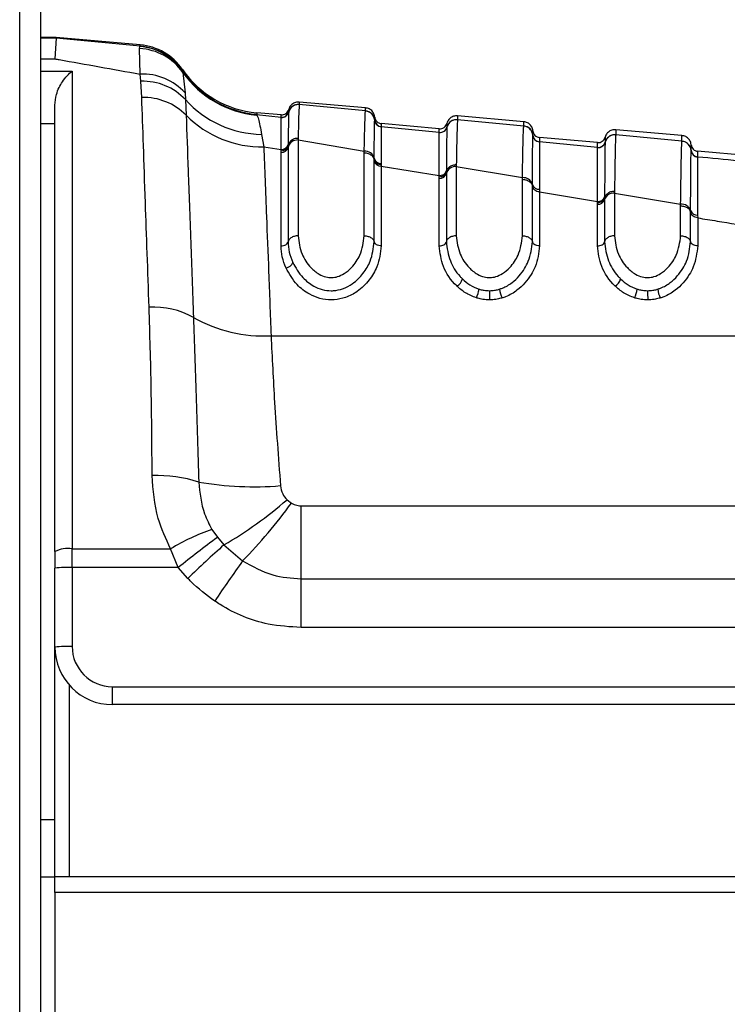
# Model space of a CAD drawing. Header units: millimetres. Extents: x 20 to 26059, y 28 to 17777.
# Tile 31 of 90: x 9228 to 9277, y 6009 to 6077. Entities that reach past the tile are written whole.
import ezdxf

# ---------------------------------------------------------------- set-up
doc = ezdxf.new("R2010")
doc.units = ezdxf.units.MM
doc.header["$LTSCALE"] = 2

msp = doc.modelspace()

# ---------------------------------------------------------------- linework, layer by layer
at = {"color": 8, "linetype": 'Continuous', "lineweight": 25}
for p, q in [((9228.013, 2354.062), (9228.013, 6573.667)), ((9230.548, 6075.795), (9229.46, 6075.795)), ((9229.46, 6074.362), (9230.46, 6074.362)), ((9229.46, 6073.508), (9231.66, 6073.508)), ((9230.46, 6069.843), (9229.46, 6069.843)), ((9257.717, 6069.875), (9257.717, 6069.872)), ((9257.717, 6069.686), (9257.717, 6069.617)), ((9231.46, 6030.818), (9231.46, 6017.504)), ((9229.46, 6021.463), (9230.46, 6021.463))]:
    msp.add_line(p, q, dxfattribs=at)
at = {"color": 7, "linetype": 'Continuous', "lineweight": 25}
for p, q in [((9228.023, 2354.062), (9228.023, 6573.657)), ((9229.46, 6572.504), (9229.46, 5960.337)), ((9230.548, 6075.849), (9229.46, 6075.849)), ((9230.548, 6075.795), (9230.46, 6074.362)), ((9230.548, 6075.795), (9230.548, 6075.849)), ((9236.389, 6075.338), (9230.548, 6075.849)), ((9236.392, 6075.242), (9230.548, 6075.795)), ((9236.354, 6075.081), (9236.372, 6075.216)), ((9236.385, 6073.301), (9236.354, 6075.081)), ((9236.372, 6075.216), (9236.392, 6075.242)), ((9231.66, 6073.508), (9231.66, 6040.295)), ((9236.438, 6072.805), (9236.385, 6073.301)), ((9239.336, 6073.62), (9239.339, 6073.525)), ((9239.339, 6073.525), (9239.343, 6073.504)), ((9239.343, 6073.504), (9239.365, 6073.414)), ((9239.365, 6073.414), (9239.515, 6071.997)), ((9236.501, 6071.682), (9236.438, 6072.805)), ((9239.515, 6071.997), (9239.544, 6071.523)), ((9230.46, 6040.097), (9230.46, 6071.132)), ((9239.544, 6071.523), (9239.586, 6070.437)), ((9252.06, 6070.956), (9247.455, 6071.359)), ((9247.455, 6071.183), (9247.455, 6071.177)), ((9252.06, 6070.738), (9247.455, 6071.177)), ((9246.189, 6070.294), (9244.487, 6070.457)), ((9246.189, 6070.465), (9244.493, 6070.614)), ((9246.19, 6070.291), (9246.189, 6070.294)), ((9246.19, 6070.284), (9246.19, 6070.291)), ((9246.717, 6070.662), (9246.716, 6070.656)), ((9246.717, 6070.666), (9246.717, 6070.662)), ((9252.06, 6070.732), (9252.06, 6070.738)), ((9263.06, 6069.993), (9258.455, 6070.396)), ((9252.697, 6070.092), (9252.697, 6070.098)), ((9252.697, 6070.088), (9252.697, 6070.092)), ((9257.189, 6069.503), (9253.152, 6069.856)), ((9253.152, 6069.64), (9253.152, 6069.635)), ((9253.152, 6069.635), (9253.152, 6069.631)), ((9257.189, 6069.246), (9253.152, 6069.631)), ((9257.717, 6069.613), (9257.716, 6069.607)), ((9257.717, 6069.617), (9257.717, 6069.613)), ((9258.455, 6070.134), (9258.455, 6070.128)), ((9263.06, 6069.689), (9258.455, 6070.128)), ((9263.06, 6069.683), (9263.06, 6069.689)), ((9244.83, 6069.111), (9244.985, 6068.247)), ((9257.19, 6069.242), (9257.189, 6069.246)), ((9257.19, 6069.236), (9257.19, 6069.242)), ((9263.697, 6069.043), (9263.697, 6069.049)), ((9263.697, 6069.039), (9263.697, 6069.043)), ((9263.697, 6069.043), (9263.697, 6069.039)), ((9274.06, 6069.031), (9269.455, 6069.434)), ((9269.455, 6069.085), (9269.455, 6069.08)), ((9274.06, 6068.642), (9269.455, 6069.08)), ((9244.985, 6068.247), (9246.188, 6068.05)), ((9246.681, 6068.333), (9246.68, 6068.217)), ((9246.68, 6068.217), (9246.68, 6061.647)), ((9246.681, 6068.411), (9246.681, 6068.333)), ((9247.372, 6068.841), (9247.371, 6068.723)), ((9247.371, 6068.723), (9247.371, 6062.059)), ((9247.371, 6068.723), (9251.971, 6067.95)), ((9268.189, 6068.541), (9264.152, 6068.894)), ((9264.152, 6068.592), (9264.152, 6068.586)), ((9264.152, 6068.586), (9264.152, 6068.582)), ((9268.189, 6068.198), (9264.152, 6068.582)), ((9268.717, 6068.565), (9268.716, 6068.559)), ((9268.717, 6068.569), (9268.717, 6068.565)), ((9274.06, 6068.636), (9274.06, 6068.642)), ((9246.187, 6067.856), (9246.188, 6067.971)), ((9246.187, 6061.353), (9246.187, 6067.856)), ((9251.971, 6062.059), (9251.971, 6067.832)), ((9268.189, 6068.194), (9268.189, 6068.198)), ((9268.189, 6068.188), (9268.189, 6068.194)), ((9274.697, 6067.996), (9274.697, 6068.002)), ((9274.697, 6067.992), (9274.697, 6067.996)), ((9279.189, 6067.578), (9275.152, 6067.932)), ((9275.152, 6067.545), (9275.152, 6067.539)), ((9275.152, 6067.539), (9275.152, 6067.535)), ((9252.661, 6067.339), (9252.662, 6067.453)), ((9252.661, 6067.259), (9252.661, 6067.339)), ((9252.661, 6061.647), (9252.661, 6067.259)), ((9253.153, 6067.095), (9253.153, 6066.985)), ((9253.153, 6066.985), (9253.154, 6066.908)), ((9253.154, 6066.908), (9253.154, 6061.353)), ((9253.154, 6066.908), (9257.188, 6066.246)), ((9258.372, 6066.993), (9258.371, 6066.874)), ((9258.371, 6066.874), (9258.371, 6062.059)), ((9258.371, 6066.874), (9262.971, 6066.101)), ((9257.187, 6066.052), (9257.188, 6066.168)), ((9257.188, 6066.168), (9257.188, 6066.246)), ((9257.681, 6066.589), (9257.68, 6066.511)), ((9257.68, 6066.511), (9257.68, 6066.395)), ((9257.68, 6066.395), (9257.68, 6061.647)), ((9257.187, 6061.353), (9257.187, 6066.052)), ((9262.971, 6062.059), (9262.971, 6065.984)), ((9263.661, 6065.516), (9263.662, 6065.631)), ((9263.661, 6061.647), (9263.661, 6065.517)), ((9264.153, 6065.292), (9264.154, 6065.104)), ((9264.154, 6065.104), (9264.154, 6061.353)), ((9264.154, 6065.104), (9268.188, 6064.444)), ((9269.372, 6065.146), (9269.371, 6065.027)), ((9269.371, 6065.027), (9269.371, 6062.059)), ((9269.371, 6065.027), (9273.971, 6064.256)), ((9268.187, 6064.25), (9268.188, 6064.365)), ((9268.187, 6061.353), (9268.187, 6064.25)), ((9268.188, 6064.365), (9268.188, 6064.444)), ((9268.681, 6064.768), (9268.68, 6064.69)), ((9268.68, 6064.69), (9268.68, 6064.574)), ((9268.68, 6064.574), (9268.68, 6061.647)), ((9273.971, 6062.059), (9273.971, 6064.139)), ((9274.661, 6063.697), (9274.661, 6063.812)), ((9274.661, 6061.647), (9274.661, 6063.698)), ((9275.153, 6063.492), (9275.154, 6063.304)), ((9275.154, 6063.304), (9275.154, 6061.353)), ((9245.491, 6055.106), (9300.992, 6055.106)), ((9246.6, 6043.702), (9246.907, 6043.468)), ((9247.582, 6038.207), (9247.582, 6043.288)), ((9247.582, 6043.288), (9284.737, 6043.288)), ((9241.383, 6041.638), (9241.757, 6041.093)), ((9241.757, 6041.093), (9242.213, 6040.567)), ((9231.66, 6040.295), (9238.504, 6040.295)), ((9231.66, 6038.992), (9231.66, 6040.295)), ((9239.043, 6038.992), (9238.504, 6040.295)), ((9242.213, 6040.567), (9243.514, 6039.458)), ((9230.46, 6040.097), (9230.46, 6038.95)), ((9230.46, 6033.463), (9230.46, 6038.95)), ((9231.66, 6038.992), (9231.66, 6033.505)), ((9239.043, 6038.992), (9231.66, 6038.992)), ((9239.706, 6038.236), (9239.043, 6038.992)), ((9247.582, 6034.821), (9247.582, 6038.207)), ((9247.582, 6038.207), (9284.737, 6038.207)), ((9284.737, 6034.821), (9247.582, 6034.821)), ((9230.46, 6017.504), (9230.46, 6033.463)), ((9234.46, 6030.705), (9283.936, 6030.705)), ((9234.46, 6029.463), (9234.46, 6030.705)), ((9283.936, 6029.463), (9234.46, 6029.463)), ((9230.46, 6017.463), (9229.46, 6017.463)), ((9230.46, 6017.504), (9284.86, 6017.504)), ((9230.46, 6016.408), (9230.46, 6017.504)), ((9230.46, 6016.408), (9230.46, 5970.004)), ((9284.86, 6016.408), (9230.46, 6016.408))]:
    msp.add_line(p, q, dxfattribs=at)
for centre, radius, start, end in [((9236.124, 6071.114), 3.973, 35.35617, 86.68763), ((9236.056, 6071.234), 3.995, 34.63941, 85.46227), ((9236.04, 6071.353), 4, 34.5212, 85), ((9236.044, 6071.257), 4, 34.54146, 85.01065), ((9236.543, 6069.27), 4.034, 42.53877, 92.24642), ((9245.103, 6077.587), 7, 214.5212, 265), ((9245.106, 6077.478), 7, 214.58939, 265.0121), ((9245.101, 6077.435), 7.005, 215.03246, 264.96994), ((9236.561, 6068.701), 4.106, 43.41904, 91.71791), ((9236.599, 6067.479), 4.204, 44.71649, 91.33455), ((9244.943, 6076.356), 7.246, 221.8331, 269.10752), ((9247.394, 6070.48), 0.7, 84.98399, 165.43621), ((9244.826, 6075.606), 7.36, 224.6086, 271.23686), ((9246.233, 6070.793), 0.5, 264.99148, 345.37717), ((9246.232, 6070.782), 0.5, 265.08761, 345.41781), ((9252, 6070.041), 0.7, 4.62988, 85.03638), ((9253.195, 6070.138), 0.5, 184.62985, 265.03633), ((9253.195, 6070.129), 0.5, 184.68114, 265.02501), ((9257.233, 6069.744), 0.5, 264.98717, 345.36264), ((9257.233, 6069.734), 0.5, 265.04662, 345.38446), ((9258.394, 6069.431), 0.7, 84.97949, 165.4034), ((9263, 6068.992), 0.699, 4.64418, 85.05089), ((9264.195, 6069.089), 0.5, 184.64414, 265.05083), ((9264.195, 6069.08), 0.5, 184.682, 265.03946), ((9269.394, 6068.383), 0.7, 84.97525, 165.37808), ((9246.212, 6068.34), 0.485, 267.13276, 345.31534), ((9246.213, 6068.533), 0.484, 267.06175, 345.38971), ((9247.337, 6068.045), 0.678, 87.13276, 165.31534), ((9268.233, 6068.696), 0.5, 264.9829, 345.34821), ((9268.233, 6068.686), 0.5, 265.02096, 345.35919), ((9274, 6067.945), 0.699, 4.65822, 85.06511), ((9252.008, 6067.273), 0.677, 15.38173, 93.14718), ((9275.195, 6068.042), 0.5, 184.65817, 265.06503), ((9275.195, 6068.033), 0.5, 184.68744, 265.05383), ((9253.126, 6067.39), 0.483, 195.70765, 273.3443), ((9253.13, 6067.579), 0.485, 195.10197, 272.78612), ((9258.326, 6066.201), 0.674, 86.23569, 163.33479), ((9257.219, 6066.533), 0.482, 266.23569, 343.33479), ((9257.22, 6066.726), 0.481, 266.15699, 343.44508), ((9263.018, 6065.429), 0.674, 17.4404, 94.02359), ((9264.122, 6065.773), 0.482, 197.13493, 273.7063), ((9269.317, 6064.357), 0.672, 85.38755, 161.20426), ((9268.226, 6064.729), 0.48, 265.38755, 341.20426), ((9268.227, 6064.921), 0.479, 265.30087, 341.34088), ((9274.028, 6063.586), 0.673, 19.64509, 94.84722), ((9275.115, 6063.971), 0.481, 199.31367, 274.56263), ((9246.417, 6060.43), 0.623, 280.68995, 339.45519), ((9257.983, 6059.294), 0.849, 300.37098, 344.02401), ((9268.983, 6059.294), 0.849, 300.37098, 344.02401), ((9258.083, 6058.58), 1.881, 333.49877, 353.0668), ((9540.787, 6058.463), 280.111, 180.04546, 180.17627), ((9263.279, 6058.575), 1.917, 186.79912, 206.00107), ((9269.083, 6058.58), 1.881, 333.49877, 353.0668), ((9551.787, 6058.463), 280.111, 180.04546, 180.17627), ((9274.279, 6058.575), 1.917, 186.79912, 206.00107), ((9237.337, 6051.457), 5.644, 60.75926, 93.32358), ((9244.964, 6064.931), 9.839, 240.33086, 273.07087), ((9237.526, 6035.718), 9.674, 72.29182, 91.79366), ((9244.287, 6067.176), 22.567, 260.25783, 274.72954), ((9227.831, 6065.327), 28.634, 300.14977, 310.95617), ((9216.807, 6065.496), 37.3, 315.72614, 323.80206), ((9246.394, 6027.134), 15.345, 109.05851, 120.9417), ((9290.664, 5975.097), 82.142, 126.54132, 128.93501), ((9231.369, 6038.331), 1.986, 81.55172, 117.20898), ((9301.276, 5974.526), 88.599, 131.80753, 134.02135), ((9231.361, 6030.365), 8.633, 88.01091, 95.98665), ((9336.043, 5973.296), 113.749, 144.434, 146.1493), ((9231.361, 6024.878), 8.633, 88.01091, 95.98665), ((9234.46, 6033.463), 4, 180, 270), ((9234.46, 6033.505), 2.8, 180, 270)]:
    msp.add_arc(centre, radius, start, end, dxfattribs=at)
for points, knots in [([(9236.392, 6075.242), (9236.391, 6075.268), (9236.389, 6075.325), (9236.389, 6075.333), (9236.389, 6075.338)], [0, 0, 0, 0, 0.458483, 1, 1, 1, 1]), ([(9230.46, 6074.362), (9230.558, 6074.344), (9232.506, 6073.997), (9234.495, 6073.64), (9236.385, 6073.301)], [0, 0, 0, 0, 0.05035, 1, 1, 1, 1]), ([(9230.46, 6071.132), (9230.487, 6071.388), (9230.553, 6072.021), (9231.011, 6072.877), (9231.426, 6073.327), (9231.658, 6073.505), (9231.66, 6073.508)], [0, 0, 0, 0, 0.2338982, 0.5767586, 0.994715, 1, 1, 1, 1]), ([(9237.01, 6057.092), (9236.922, 6059.605), (9236.778, 6063.746), (9236.613, 6068.482), (9236.539, 6070.608), (9236.501, 6071.682)], [0, 0, 0, 0, 0.433271, 0.71391, 1, 1, 1, 1]), ([(9247.455, 6071.359), (9247.363, 6071.356), (9247.178, 6071.351), (9246.933, 6071.21), (9246.779, 6071.024), (9246.733, 6070.888), (9246.717, 6070.838)], [0, 0, 0, 0, 0.279636, 0.559272, 0.838908, 1, 1, 1, 1]), ([(9247.455, 6071.183), (9247.363, 6071.181), (9247.178, 6071.176), (9246.933, 6071.035), (9246.779, 6070.849), (9246.733, 6070.712), (9246.717, 6070.662)], [0, 0, 0, 0, 0.279598, 0.559198, 0.838799, 1, 1, 1, 1]), ([(9247.455, 6071.177), (9247.455, 6071.177), (9247.442, 6071.117), (9247.415, 6070.701), (9247.387, 6069.467), (9247.372, 6068.841)], [0, 0, 0, 0, 0.002812, 0.494132, 1, 1, 1, 1]), ([(9247.455, 6071.359), (9247.455, 6071.359), (9247.455, 6071.358), (9247.455, 6071.331), (9247.455, 6071.233), (9247.455, 6071.183)], [0, 0, 0, 0, 0.024033, 0.499895, 1, 1, 1, 1]), ([(9252.06, 6070.738), (9252.06, 6070.748), (9252.06, 6070.818), (9252.06, 6070.913), (9252.06, 6070.954), (9252.06, 6070.955), (9252.06, 6070.956)], [0, 0, 0, 0, 0.0660999, 0.4936868, 0.9212732, 1, 1, 1, 1]), ([(9252.697, 6070.314), (9252.689, 6070.366), (9252.668, 6070.509), (9252.549, 6070.719), (9252.332, 6070.9), (9252.151, 6070.937), (9252.06, 6070.956)], [0, 0, 0, 0, 0.161092, 0.440728, 0.720364, 1, 1, 1, 1]), ([(9239.586, 6070.437), (9239.631, 6069.205), (9239.721, 6066.705), (9239.895, 6061.907), (9240.03, 6058.168), (9240.094, 6056.382)], [0, 0, 0, 0, 0.336899, 0.683337, 1, 1, 1, 1]), ([(9244.497, 6070.504), (9244.497, 6070.502), (9244.497, 6070.487), (9244.491, 6070.47), (9244.487, 6070.457)], [0, 0, 0, 0, 0.194649, 1, 1, 1, 1]), ([(9244.487, 6070.457), (9244.529, 6070.388), (9244.633, 6070.22), (9244.757, 6069.521), (9244.83, 6069.111)], [0, 0, 0, 0, 0.412049, 1, 1, 1, 1]), ([(9244.493, 6070.614), (9244.493, 6070.609), (9244.494, 6070.6), (9244.496, 6070.536), (9244.497, 6070.504)], [0, 0, 0, 0, 0.508496, 1, 1, 1, 1]), ([(9246.188, 6068.05), (9246.188, 6068.411), (9246.189, 6069.651), (9246.189, 6070.021), (9246.19, 6070.284)], [0, 0, 0, 0, 0.291046, 1, 1, 1, 1]), ([(9246.189, 6070.294), (9246.189, 6070.343), (9246.189, 6070.42), (9246.189, 6070.46), (9246.189, 6070.464), (9246.189, 6070.465)], [0, 0, 0, 0, 0.494543, 0.782677, 1, 1, 1, 1]), ([(9246.716, 6070.656), (9246.708, 6070.388), (9246.698, 6070.054), (9246.686, 6068.936), (9246.683, 6068.56), (9246.681, 6068.411)], [0, 0, 0, 0, 0.708615, 0.884881, 1, 1, 1, 1]), ([(9246.717, 6070.822), (9246.717, 6070.814), (9246.717, 6070.79), (9246.717, 6070.716), (9246.717, 6070.666)], [0, 0, 0, 0, 0.316305, 1, 1, 1, 1]), ([(9251.971, 6067.95), (9251.976, 6068.204), (9251.99, 6068.98), (9252.019, 6070.097), (9252.044, 6070.625), (9252.058, 6070.722), (9252.06, 6070.732)], [0, 0, 0, 0, 0.160385, 0.490153, 0.944734, 1, 1, 1, 1]), ([(9252.697, 6070.092), (9252.689, 6070.144), (9252.668, 6070.286), (9252.548, 6070.496), (9252.331, 6070.677), (9252.15, 6070.714), (9252.06, 6070.732)], [0, 0, 0, 0, 0.160981, 0.440654, 0.720327, 1, 1, 1, 1]), ([(9252.697, 6070.098), (9252.697, 6070.159), (9252.697, 6070.252), (9252.697, 6070.306), (9252.697, 6070.312), (9252.697, 6070.314)], [0, 0, 0, 0, 0.493682, 0.749994, 1, 1, 1, 1]), ([(9258.455, 6070.396), (9258.363, 6070.394), (9258.178, 6070.389), (9257.933, 6070.248), (9257.779, 6070.062), (9257.733, 6069.925), (9257.717, 6069.875)], [0, 0, 0, 0, 0.279636, 0.559272, 0.838908, 1, 1, 1, 1]), ([(9258.455, 6070.396), (9258.455, 6070.392), (9258.455, 6070.384), (9258.455, 6070.318), (9258.455, 6070.233), (9258.455, 6070.148), (9258.455, 6070.134)], [0, 0, 0, 0, 0.305202, 0.499842, 0.916458, 1, 1, 1, 1]), ([(9252.662, 6067.453), (9252.665, 6067.904), (9252.672, 6068.744), (9252.683, 6069.608), (9252.691, 6069.99), (9252.696, 6070.071), (9252.697, 6070.088)], [0, 0, 0, 0, 0.310244, 0.578241, 0.913143, 1, 1, 1, 1]), ([(9253.152, 6069.856), (9253.152, 6069.854), (9253.152, 6069.848), (9253.152, 6069.794), (9253.152, 6069.701), (9253.152, 6069.64)], [0, 0, 0, 0, 0.250008, 0.50632, 1, 1, 1, 1]), ([(9253.152, 6069.631), (9253.152, 6069.615), (9253.152, 6069.541), (9253.153, 6069.177), (9253.153, 6068.345), (9253.153, 6067.532), (9253.153, 6067.095)], [0, 0, 0, 0, 0.08676, 0.421461, 0.689498, 1, 1, 1, 1]), ([(9257.716, 6069.607), (9257.711, 6069.393), (9257.702, 6069.072), (9257.69, 6067.832), (9257.684, 6067.001), (9257.681, 6066.589)], [0, 0, 0, 0, 0.50277, 0.753501, 1, 1, 1, 1]), ([(9258.455, 6070.134), (9258.363, 6070.131), (9258.178, 6070.126), (9257.933, 6069.985), (9257.779, 6069.8), (9257.733, 6069.663), (9257.717, 6069.613)], [0, 0, 0, 0, 0.279611, 0.559221, 0.838832, 1, 1, 1, 1]), ([(9257.717, 6069.872), (9257.717, 6069.859), (9257.717, 6069.841), (9257.717, 6069.756), (9257.717, 6069.703), (9257.717, 6069.686)], [0, 0, 0, 0, 0.580101, 0.866799, 1, 1, 1, 1]), ([(9258.455, 6070.128), (9258.448, 6070.038), (9258.435, 6069.882), (9258.413, 6069.157), (9258.392, 6068.234), (9258.378, 6067.336), (9258.372, 6066.993)], [0, 0, 0, 0, 0.284926, 0.4961, 0.80713, 1, 1, 1, 1]), ([(9262.971, 6066.101), (9262.971, 6066.11), (9262.98, 6066.726), (9262.995, 6067.644), (9263.018, 6068.742), (9263.039, 6069.435), (9263.054, 6069.609), (9263.06, 6069.683)], [0, 0, 0, 0, 0.004308, 0.292825, 0.491944, 0.782685, 1, 1, 1, 1]), ([(9263.06, 6069.689), (9263.06, 6069.747), (9263.06, 6069.839), (9263.06, 6069.943), (9263.06, 6069.989), (9263.06, 6069.992), (9263.06, 6069.993)], [0, 0, 0, 0, 0.314829, 0.495571, 0.884785, 1, 1, 1, 1]), ([(9263.697, 6069.352), (9263.689, 6069.404), (9263.668, 6069.547), (9263.549, 6069.756), (9263.332, 6069.938), (9263.151, 6069.975), (9263.06, 6069.993)], [0, 0, 0, 0, 0.161092, 0.440728, 0.720364, 1, 1, 1, 1]), ([(9263.697, 6069.043), (9263.689, 6069.095), (9263.668, 6069.237), (9263.548, 6069.447), (9263.331, 6069.628), (9263.15, 6069.665), (9263.06, 6069.683)], [0, 0, 0, 0, 0.161012, 0.440674, 0.720337, 1, 1, 1, 1]), ([(9257.188, 6066.246), (9257.188, 6066.652), (9257.188, 6067.47), (9257.189, 6068.695), (9257.189, 6069.019), (9257.19, 6069.236)], [0, 0, 0, 0, 0.246295, 0.496961, 1, 1, 1, 1]), ([(9257.189, 6069.246), (9257.189, 6069.287), (9257.189, 6069.366), (9257.189, 6069.473), (9257.189, 6069.491), (9257.189, 6069.503)], [0, 0, 0, 0, 0.261529, 0.496401, 1, 1, 1, 1]), ([(9263.662, 6065.631), (9263.665, 6066.122), (9263.671, 6067.059), (9263.682, 6068.315), (9263.691, 6068.899), (9263.696, 6069.022), (9263.697, 6069.039)], [0, 0, 0, 0, 0.260049, 0.495705, 0.929228, 1, 1, 1, 1]), ([(9263.697, 6069.049), (9263.697, 6069.135), (9263.697, 6069.259), (9263.697, 6069.338), (9263.697, 6069.347), (9263.697, 6069.352)], [0, 0, 0, 0, 0.4955633, 0.712251, 1, 1, 1, 1]), ([(9269.455, 6069.434), (9269.363, 6069.431), (9269.178, 6069.426), (9268.933, 6069.285), (9268.779, 6069.1), (9268.733, 6068.963), (9268.717, 6068.913)], [0, 0, 0, 0, 0.279636, 0.559272, 0.838908, 1, 1, 1, 1]), ([(9269.455, 6069.085), (9269.363, 6069.083), (9269.178, 6069.078), (9268.933, 6068.937), (9268.779, 6068.752), (9268.733, 6068.615), (9268.717, 6068.565)], [0, 0, 0, 0, 0.279617, 0.559234, 0.838851, 1, 1, 1, 1]), ([(9268.717, 6068.913), (9268.717, 6068.897), (9268.717, 6068.874), (9268.717, 6068.735), (9268.717, 6068.631), (9268.717, 6068.569)], [0, 0, 0, 0, 0.5025792, 0.7059813, 1, 1, 1, 1]), ([(9269.455, 6069.08), (9269.454, 6069.071), (9269.447, 6068.995), (9269.434, 6068.687), (9269.417, 6068.015), (9269.398, 6067.011), (9269.383, 6065.933), (9269.372, 6065.146)], [0, 0, 0, 0, 0.037003, 0.308027, 0.496839, 0.632749, 1, 1, 1, 1]), ([(9269.455, 6069.434), (9269.455, 6069.427), (9269.455, 6069.416), (9269.455, 6069.333), (9269.455, 6069.232), (9269.455, 6069.121), (9269.455, 6069.085)], [0, 0, 0, 0, 0.330895, 0.499787, 0.837714, 1, 1, 1, 1]), ([(9274.06, 6068.642), (9274.06, 6068.646), (9274.06, 6068.733), (9274.06, 6068.839), (9274.06, 6068.959), (9274.06, 6069.021), (9274.06, 6069.028), (9274.06, 6069.031)], [0, 0, 0, 0, 0.017392, 0.336932, 0.496696, 0.8163, 1, 1, 1, 1]), ([(9274.697, 6068.39), (9274.689, 6068.442), (9274.668, 6068.584), (9274.549, 6068.794), (9274.332, 6068.975), (9274.151, 6069.012), (9274.06, 6069.031)], [0, 0, 0, 0, 0.161092, 0.440728, 0.720364, 1, 1, 1, 1]), ([(9244.985, 6068.247), (9245.044, 6066.725), (9245.14, 6064.227), (9245.319, 6059.596), (9245.433, 6056.612), (9245.491, 6055.106)], [0, 0, 0, 0, 0.435994, 0.71534, 1, 1, 1, 1]), ([(9246.188, 6067.971), (9246.246, 6067.977), (9246.363, 6067.987), (9246.516, 6068.068), (9246.633, 6068.185), (9246.665, 6068.284), (9246.681, 6068.333)], [0, 0, 0, 0, 0.250001, 0.500001, 0.750001, 1, 1, 1, 1]), ([(9247.372, 6068.841), (9247.28, 6068.832), (9247.097, 6068.814), (9246.864, 6068.673), (9246.726, 6068.5), (9246.693, 6068.378), (9246.681, 6068.333)], [0, 0, 0, 0, 0.279724, 0.559449, 0.839173, 1, 1, 1, 1]), ([(9264.152, 6068.894), (9264.152, 6068.889), (9264.152, 6068.88), (9264.152, 6068.801), (9264.152, 6068.678), (9264.152, 6068.592)], [0, 0, 0, 0, 0.287751, 0.504438, 1, 1, 1, 1]), ([(9264.152, 6068.582), (9264.152, 6068.566), (9264.152, 6068.452), (9264.153, 6067.891), (9264.153, 6066.677), (9264.153, 6065.769), (9264.153, 6065.292)], [0, 0, 0, 0, 0.0706905, 0.503986, 0.7397134, 1, 1, 1, 1]), ([(9268.189, 6068.198), (9268.189, 6068.259), (9268.189, 6068.363), (9268.189, 6068.502), (9268.189, 6068.525), (9268.189, 6068.541)], [0, 0, 0, 0, 0.2940196, 0.497422, 1, 1, 1, 1]), ([(9268.716, 6068.559), (9268.716, 6068.553), (9268.711, 6068.431), (9268.702, 6067.831), (9268.691, 6066.379), (9268.684, 6065.34), (9268.681, 6064.768)], [0, 0, 0, 0, 0.024925, 0.501984, 0.725309, 1, 1, 1, 1]), ([(9273.971, 6064.256), (9273.982, 6065.117), (9273.997, 6066.283), (9274.018, 6067.381), (9274.035, 6068.116), (9274.049, 6068.51), (9274.058, 6068.614), (9274.06, 6068.636)], [0, 0, 0, 0, 0.363104, 0.492334, 0.672218, 0.929868, 1, 1, 1, 1]), ([(9274.697, 6067.996), (9274.689, 6068.048), (9274.668, 6068.19), (9274.548, 6068.399), (9274.331, 6068.581), (9274.15, 6068.617), (9274.06, 6068.636)], [0, 0, 0, 0, 0.161031, 0.440687, 0.720344, 1, 1, 1, 1]), ([(9274.697, 6068.002), (9274.697, 6068.112), (9274.697, 6068.266), (9274.697, 6068.37), (9274.697, 6068.382), (9274.697, 6068.39)], [0, 0, 0, 0, 0.4966886, 0.6882194, 1, 1, 1, 1]), ([(9246.188, 6067.971), (9246.188, 6067.972), (9246.188, 6067.998), (9246.188, 6068.024), (9246.188, 6068.05)], [0, 0, 0, 0, 0.009455, 1, 1, 1, 1]), ([(9251.971, 6067.832), (9251.971, 6067.833), (9251.971, 6067.872), (9251.971, 6067.911), (9251.971, 6067.95)], [0, 0, 0, 0, 0.0094, 1, 1, 1, 1]), ([(9251.971, 6067.832), (9252.063, 6067.823), (9252.247, 6067.805), (9252.479, 6067.667), (9252.616, 6067.499), (9252.649, 6067.382), (9252.661, 6067.339)], [0, 0, 0, 0, 0.281356, 0.561532, 0.840526, 1, 1, 1, 1]), ([(9268.188, 6064.444), (9268.188, 6065.004), (9268.188, 6066.02), (9268.188, 6067.526), (9268.189, 6067.917), (9268.189, 6068.188)], [0, 0, 0, 0, 0.274548, 0.497884, 1, 1, 1, 1]), ([(9274.661, 6063.812), (9274.662, 6063.865), (9274.665, 6064.552), (9274.671, 6065.613), (9274.684, 6067.278), (9274.691, 6067.697), (9274.697, 6067.992)], [0, 0, 0, 0, 0.0221073, 0.2836509, 0.4962064, 1, 1, 1, 1]), ([(9275.152, 6067.932), (9275.152, 6067.924), (9275.152, 6067.912), (9275.152, 6067.808), (9275.152, 6067.655), (9275.152, 6067.545)], [0, 0, 0, 0, 0.311783, 0.503313, 1, 1, 1, 1]), ([(9275.152, 6067.535), (9275.152, 6067.522), (9275.152, 6067.387), (9275.153, 6066.731), (9275.153, 6065.227), (9275.153, 6064.123), (9275.153, 6063.492)], [0, 0, 0, 0, 0.0506728, 0.5038189, 0.7163241, 1, 1, 1, 1]), ([(9279.189, 6067.152), (9278.789, 6067.19), (9277.443, 6067.318), (9276.097, 6067.445), (9275.152, 6067.535)], [0, 0, 0, 0, 0.297159, 1, 1, 1, 1]), ([(9258.372, 6066.992), (9258.28, 6066.984), (9258.096, 6066.967), (9257.864, 6066.833), (9257.726, 6066.669), (9257.693, 6066.553), (9257.68, 6066.511)], [0, 0, 0, 0, 0.279704, 0.559409, 0.839113, 1, 1, 1, 1]), ([(9257.188, 6066.168), (9257.246, 6066.172), (9257.363, 6066.182), (9257.516, 6066.259), (9257.633, 6066.37), (9257.665, 6066.464), (9257.68, 6066.511)], [0, 0, 0, 0, 0.250001, 0.500001, 0.750001, 1, 1, 1, 1]), ([(9262.971, 6065.984), (9262.971, 6065.984), (9262.971, 6066.024), (9262.971, 6066.063), (9262.971, 6066.101)], [0, 0, 0, 0, 0.009508, 1, 1, 1, 1]), ([(9262.971, 6065.984), (9263.062, 6065.975), (9263.246, 6065.959), (9263.478, 6065.829), (9263.615, 6065.67), (9263.649, 6065.558), (9263.661, 6065.517)], [0, 0, 0, 0, 0.279613, 0.559227, 0.83884, 1, 1, 1, 1]), ([(9264.154, 6065.104), (9264.095, 6065.116), (9263.978, 6065.139), (9263.825, 6065.233), (9263.708, 6065.361), (9263.677, 6065.465), (9263.661, 6065.517)], [0, 0, 0, 0, 0.249971, 0.499954, 0.749961, 1, 1, 1, 1]), ([(9269.372, 6065.146), (9269.28, 6065.138), (9269.096, 6065.122), (9268.864, 6064.995), (9268.726, 6064.84), (9268.693, 6064.73), (9268.68, 6064.69)], [0, 0, 0, 0, 0.279692, 0.559386, 0.839081, 1, 1, 1, 1]), ([(9268.188, 6064.365), (9268.246, 6064.37), (9268.363, 6064.379), (9268.516, 6064.452), (9268.633, 6064.557), (9268.665, 6064.645), (9268.68, 6064.69)], [0, 0, 0, 0, 0.250001, 0.500001, 0.750001, 1, 1, 1, 1]), ([(9273.971, 6064.139), (9273.971, 6064.139), (9273.971, 6064.178), (9273.971, 6064.217), (9273.971, 6064.256)], [0, 0, 0, 0, 0.009578, 1, 1, 1, 1]), ([(9273.971, 6064.139), (9274.062, 6064.131), (9274.246, 6064.115), (9274.478, 6063.993), (9274.615, 6063.843), (9274.649, 6063.737), (9274.661, 6063.698)], [0, 0, 0, 0, 0.279617, 0.559234, 0.838851, 1, 1, 1, 1]), ([(9275.154, 6063.304), (9275.095, 6063.315), (9274.978, 6063.338), (9274.825, 6063.428), (9274.708, 6063.549), (9274.677, 6063.648), (9274.661, 6063.698)], [0, 0, 0, 0, 0.249976, 0.499962, 0.749967, 1, 1, 1, 1]), ([(9275.154, 6063.304), (9275.606, 6063.23), (9276.95, 6063.011), (9278.295, 6062.791), (9279.188, 6062.645)], [0, 0, 0, 0, 0.3365034, 1, 1, 1, 1]), ([(9247.371, 6062.059), (9247.279, 6062.051), (9247.096, 6062.036), (9246.864, 6061.922), (9246.726, 6061.782), (9246.693, 6061.683), (9246.68, 6061.647)], [0, 0, 0, 0, 0.279636, 0.559272, 0.838908, 1, 1, 1, 1]), ([(9247.371, 6062.059), (9247.423, 6061.631), (9247.517, 6060.867), (9248.112, 6059.942), (9248.735, 6059.413), (9249.26, 6059.186), (9249.713, 6059.133), (9250.163, 6059.212), (9250.65, 6059.448), (9251.221, 6059.944), (9251.815, 6060.843), (9251.913, 6061.605), (9251.971, 6062.059)], [0, 0, 0, 0, 0.181496, 0.323762, 0.408831, 0.462283, 0.504169, 0.545965, 0.600528, 0.677267, 0.807828, 1, 1, 1, 1]), ([(9251.971, 6062.059), (9252.062, 6062.051), (9252.246, 6062.036), (9252.478, 6061.922), (9252.615, 6061.782), (9252.649, 6061.683), (9252.661, 6061.647)], [0, 0, 0, 0, 0.279636, 0.559272, 0.838908, 1, 1, 1, 1]), ([(9258.371, 6062.059), (9258.279, 6062.051), (9258.096, 6062.036), (9257.864, 6061.922), (9257.726, 6061.782), (9257.693, 6061.683), (9257.68, 6061.647)], [0, 0, 0, 0, 0.279636, 0.559272, 0.838908, 1, 1, 1, 1]), ([(9258.371, 6062.059), (9258.423, 6061.631), (9258.517, 6060.867), (9259.112, 6059.942), (9259.736, 6059.413), (9260.26, 6059.186), (9260.713, 6059.133), (9261.163, 6059.212), (9261.65, 6059.449), (9262.221, 6059.945), (9262.815, 6060.843), (9262.913, 6061.605), (9262.971, 6062.059)], [0, 0, 0, 0, 0.181549, 0.323795, 0.40885, 0.462296, 0.504185, 0.545984, 0.60056, 0.677304, 0.807908, 1, 1, 1, 1]), ([(9262.971, 6062.059), (9263.062, 6062.051), (9263.246, 6062.036), (9263.478, 6061.922), (9263.615, 6061.782), (9263.649, 6061.683), (9263.661, 6061.647)], [0, 0, 0, 0, 0.279636, 0.559272, 0.838908, 1, 1, 1, 1]), ([(9269.371, 6062.059), (9269.279, 6062.051), (9269.096, 6062.036), (9268.864, 6061.922), (9268.726, 6061.782), (9268.693, 6061.683), (9268.68, 6061.647)], [0, 0, 0, 0, 0.279636, 0.559272, 0.838908, 1, 1, 1, 1]), ([(9269.371, 6062.059), (9269.423, 6061.631), (9269.517, 6060.867), (9270.112, 6059.942), (9270.736, 6059.413), (9271.26, 6059.186), (9271.713, 6059.133), (9272.163, 6059.212), (9272.65, 6059.449), (9273.221, 6059.945), (9273.815, 6060.843), (9273.913, 6061.605), (9273.971, 6062.059)], [0, 0, 0, 0, 0.181549, 0.323795, 0.40885, 0.462296, 0.504185, 0.545984, 0.60056, 0.677304, 0.807908, 1, 1, 1, 1]), ([(9273.971, 6062.059), (9274.062, 6062.051), (9274.246, 6062.036), (9274.478, 6061.922), (9274.615, 6061.782), (9274.649, 6061.683), (9274.661, 6061.647)], [0, 0, 0, 0, 0.279636, 0.559272, 0.838908, 1, 1, 1, 1]), ([(9246.68, 6061.647), (9246.694, 6061.407), (9246.721, 6060.928), (9246.907, 6060.45), (9247, 6060.211)], [0, 0, 0, 0, 0.500117, 1, 1, 1, 1]), ([(9247, 6060.211), (9247.203, 6059.844), (9247.544, 6059.226), (9248.33, 6058.597), (9249.031, 6058.3), (9249.518, 6058.233), (9250, 6058.251), (9250.532, 6058.366), (9251.272, 6058.767), (9251.93, 6059.436), (9252.518, 6060.439), (9252.607, 6061.191), (9252.661, 6061.647)], [0, 0, 0, 0, 0.159617, 0.26824, 0.335062, 0.398894, 0.414917, 0.481423, 0.563154, 0.683873, 0.808015, 1, 1, 1, 1]), ([(9257.68, 6061.647), (9257.734, 6061.199), (9257.832, 6060.374), (9258.369, 6059.499), (9258.741, 6059.119), (9258.799, 6059.06)], [0, 0, 0, 0, 0.500688, 0.922786, 1, 1, 1, 1]), ([(9261.376, 6058.349), (9261.442, 6058.371), (9261.764, 6058.48), (9262.463, 6058.905), (9263.031, 6059.588), (9263.536, 6060.561), (9263.608, 6061.191), (9263.661, 6061.647)], [0, 0, 0, 0, 0.0414369, 0.2012956, 0.4991793, 0.6372704, 1, 1, 1, 1]), ([(9268.68, 6061.647), (9268.734, 6061.199), (9268.832, 6060.374), (9269.369, 6059.499), (9269.741, 6059.119), (9269.799, 6059.06)], [0, 0, 0, 0, 0.5006885, 0.9227865, 1, 1, 1, 1]), ([(9272.376, 6058.349), (9272.442, 6058.371), (9272.764, 6058.48), (9273.463, 6058.905), (9274.031, 6059.588), (9274.536, 6060.561), (9274.608, 6061.191), (9274.661, 6061.647)], [0, 0, 0, 0, 0.041437, 0.201296, 0.499179, 0.63727, 1, 1, 1, 1]), ([(9246.532, 6059.818), (9246.432, 6060.073), (9246.231, 6060.585), (9246.202, 6061.097), (9246.187, 6061.353)], [0, 0, 0, 0, 0.500182, 1, 1, 1, 1]), ([(9253.154, 6061.353), (9253.095, 6060.866), (9252.999, 6060.058), (9252.352, 6058.967), (9251.606, 6058.218), (9250.733, 6057.752), (9250.083, 6057.614), (9249.479, 6057.592), (9248.877, 6057.673), (9248.038, 6058.023), (9247.14, 6058.731), (9246.756, 6059.417), (9246.532, 6059.818)], [0, 0, 0, 0, 0.180877, 0.299274, 0.418536, 0.504076, 0.577303, 0.595203, 0.666075, 0.737401, 0.846797, 1, 1, 1, 1]), ([(9258.412, 6058.562), (9258.408, 6058.566), (9257.988, 6058.973), (9257.359, 6059.915), (9257.245, 6060.875), (9257.187, 6061.353)], [0, 0, 0, 0, 0.005036, 0.503601, 1, 1, 1, 1]), ([(9264.154, 6061.353), (9264.097, 6060.866), (9264.019, 6060.191), (9263.466, 6059.135), (9262.821, 6058.371), (9262.02, 6057.891), (9261.637, 6057.763), (9261.556, 6057.735)], [0, 0, 0, 0, 0.35082, 0.485426, 0.783992, 0.954198, 1, 1, 1, 1]), ([(9269.412, 6058.562), (9269.408, 6058.566), (9268.988, 6058.973), (9268.359, 6059.915), (9268.245, 6060.875), (9268.187, 6061.353)], [0, 0, 0, 0, 0.005036, 0.503601, 1, 1, 1, 1]), ([(9275.154, 6061.353), (9275.097, 6060.866), (9275.019, 6060.191), (9274.466, 6059.135), (9273.821, 6058.371), (9273.02, 6057.891), (9272.637, 6057.763), (9272.556, 6057.735)], [0, 0, 0, 0, 0.35082, 0.485426, 0.783992, 0.954198, 1, 1, 1, 1]), ([(9258.799, 6059.06), (9258.962, 6058.914), (9259.286, 6058.623), (9259.729, 6058.443), (9259.951, 6058.353)], [0, 0, 0, 0, 0.500365, 1, 1, 1, 1]), ([(9269.799, 6059.06), (9269.962, 6058.914), (9270.286, 6058.623), (9270.729, 6058.443), (9270.951, 6058.353)], [0, 0, 0, 0, 0.500365, 1, 1, 1, 1]), ([(9259.767, 6057.741), (9259.501, 6057.847), (9258.982, 6058.056), (9258.599, 6058.396), (9258.412, 6058.562)], [0, 0, 0, 0, 0.511867, 1, 1, 1, 1]), ([(9259.951, 6058.353), (9259.979, 6058.345), (9260.096, 6058.309), (9260.335, 6058.256), (9260.553, 6058.246), (9260.675, 6058.241)], [0, 0, 0, 0, 0.121302, 0.507466, 1, 1, 1, 1]), ([(9260.675, 6058.241), (9260.793, 6058.246), (9261.008, 6058.256), (9261.24, 6058.308), (9261.353, 6058.342), (9261.376, 6058.349)], [0, 0, 0, 0, 0.492803, 0.897023, 1, 1, 1, 1]), ([(9270.767, 6057.741), (9270.501, 6057.847), (9269.982, 6058.056), (9269.599, 6058.396), (9269.412, 6058.562)], [0, 0, 0, 0, 0.511867, 1, 1, 1, 1]), ([(9270.951, 6058.353), (9270.979, 6058.345), (9271.096, 6058.309), (9271.335, 6058.256), (9271.553, 6058.246), (9271.675, 6058.241)], [0, 0, 0, 0, 0.121302, 0.507466, 1, 1, 1, 1]), ([(9271.675, 6058.241), (9271.793, 6058.246), (9272.008, 6058.256), (9272.24, 6058.308), (9272.353, 6058.342), (9272.376, 6058.349)], [0, 0, 0, 0, 0.492803, 0.897023, 1, 1, 1, 1]), ([(9260.676, 6057.601), (9260.522, 6057.608), (9260.248, 6057.62), (9259.947, 6057.687), (9259.801, 6057.731), (9259.767, 6057.741)], [0, 0, 0, 0, 0.496554, 0.8808, 1, 1, 1, 1]), ([(9261.556, 6057.735), (9261.528, 6057.727), (9261.387, 6057.685), (9261.096, 6057.62), (9260.826, 6057.608), (9260.676, 6057.601)], [0, 0, 0, 0, 0.101098, 0.503376, 1, 1, 1, 1]), ([(9271.676, 6057.601), (9271.522, 6057.608), (9271.248, 6057.62), (9270.947, 6057.687), (9270.801, 6057.731), (9270.767, 6057.741)], [0, 0, 0, 0, 0.496554, 0.8808, 1, 1, 1, 1]), ([(9272.556, 6057.735), (9272.528, 6057.727), (9272.387, 6057.685), (9272.096, 6057.62), (9271.826, 6057.608), (9271.676, 6057.601)], [0, 0, 0, 0, 0.1010985, 0.5033758, 1, 1, 1, 1]), ([(9237.223, 6045.388), (9237.208, 6047.415), (9237.179, 6051.514), (9237.067, 6055.219), (9237.01, 6057.092)], [0, 0, 0, 0, 0.494604, 1, 1, 1, 1]), ([(9240.094, 6056.382), (9240.158, 6054.602), (9240.286, 6050.995), (9240.407, 6046.972), (9240.468, 6044.934)], [0, 0, 0, 0, 0.4932938, 1, 1, 1, 1]), ([(9245.491, 6055.106), (9245.564, 6053.588), (9245.719, 6050.324), (9245.998, 6046.65), (9246.148, 6044.685)], [0, 0, 0, 0, 0.4651, 1, 1, 1, 1]), ([(9238.504, 6040.295), (9238.181, 6040.991), (9237.426, 6042.621), (9237.297, 6044.379), (9237.223, 6045.388)], [0, 0, 0, 0, 0.426608, 1, 1, 1, 1]), ([(9240.468, 6044.934), (9240.541, 6044.181), (9240.653, 6043.031), (9241.196, 6041.995), (9241.383, 6041.638)], [0, 0, 0, 0, 0.655212, 1, 1, 1, 1]), ([(9246.148, 6044.685), (9246.181, 6044.485), (9246.242, 6044.117), (9246.488, 6043.832), (9246.6, 6043.702)], [0, 0, 0, 0, 0.543542, 1, 1, 1, 1]), ([(9246.907, 6043.468), (9246.942, 6043.448), (9247.084, 6043.369), (9247.315, 6043.3), (9247.51, 6043.291), (9247.582, 6043.288)], [0, 0, 0, 0, 0.170024, 0.695982, 1, 1, 1, 1]), ([(9243.514, 6039.458), (9244.194, 6039.073), (9245.462, 6038.358), (9246.911, 6038.255), (9247.582, 6038.207)], [0, 0, 0, 0, 0.537046, 1, 1, 1, 1]), ([(9241.575, 6036.658), (9240.999, 6037.089), (9240.344, 6037.579), (9239.775, 6038.165), (9239.706, 6038.236)], [0, 0, 0, 0, 0.878043, 1, 1, 1, 1]), ([(9247.582, 6034.821), (9246.815, 6034.869), (9244.846, 6034.995), (9242.83, 6035.836), (9241.7, 6036.576), (9241.575, 6036.658)], [0, 0, 0, 0, 0.361897, 0.929068, 1, 1, 1, 1])]:
    msp.add_open_spline(points, degree=3, knots=knots, dxfattribs=at)
for points in [[(9246.189, 6070.465), (9246.248, 6070.466), (9246.366, 6070.468), (9246.526, 6070.547), (9246.655, 6070.672), (9246.696, 6070.782), (9246.717, 6070.838)], [(9246.19, 6070.291), (9246.248, 6070.291), (9246.366, 6070.293), (9246.527, 6070.373), (9246.655, 6070.497), (9246.696, 6070.607), (9246.717, 6070.662)], [(9252.697, 6070.314), (9252.708, 6070.256), (9252.729, 6070.141), (9252.834, 6069.996), (9252.979, 6069.889), (9253.094, 6069.867), (9253.152, 6069.856)], [(9252.697, 6070.092), (9252.708, 6070.034), (9252.729, 6069.919), (9252.834, 6069.774), (9252.979, 6069.668), (9253.094, 6069.646), (9253.152, 6069.635)], [(9257.189, 6069.503), (9257.248, 6069.504), (9257.366, 6069.506), (9257.526, 6069.585), (9257.655, 6069.71), (9257.696, 6069.82), (9257.717, 6069.875)], [(9257.19, 6069.242), (9257.248, 6069.243), (9257.366, 6069.244), (9257.526, 6069.324), (9257.655, 6069.448), (9257.696, 6069.558), (9257.717, 6069.614)], [(9263.697, 6069.352), (9263.708, 6069.294), (9263.729, 6069.178), (9263.834, 6069.033), (9263.979, 6068.927), (9264.094, 6068.905), (9264.152, 6068.894)], [(9263.697, 6069.043), (9263.708, 6068.985), (9263.729, 6068.87), (9263.834, 6068.725), (9263.979, 6068.619), (9264.094, 6068.597), (9264.152, 6068.586)], [(9268.189, 6068.541), (9268.248, 6068.542), (9268.366, 6068.543), (9268.526, 6068.623), (9268.655, 6068.747), (9268.696, 6068.858), (9268.717, 6068.913)], [(9268.189, 6068.194), (9268.248, 6068.195), (9268.366, 6068.196), (9268.526, 6068.276), (9268.655, 6068.4), (9268.696, 6068.51), (9268.717, 6068.565)], [(9274.697, 6068.39), (9274.708, 6068.332), (9274.729, 6068.216), (9274.834, 6068.071), (9274.979, 6067.965), (9275.094, 6067.943), (9275.152, 6067.932)], [(9274.697, 6067.996), (9274.708, 6067.938), (9274.729, 6067.823), (9274.834, 6067.678), (9274.979, 6067.572), (9275.094, 6067.55), (9275.152, 6067.539)], [(9253.153, 6066.985), (9253.095, 6066.99), (9252.978, 6067), (9252.825, 6067.08), (9252.708, 6067.194), (9252.676, 6067.29), (9252.661, 6067.338)], [(9246.187, 6061.353), (9246.246, 6061.358), (9246.363, 6061.366), (9246.516, 6061.432), (9246.633, 6061.527), (9246.665, 6061.607), (9246.68, 6061.647)], [(9253.154, 6061.353), (9253.095, 6061.358), (9252.978, 6061.366), (9252.825, 6061.432), (9252.708, 6061.527), (9252.676, 6061.607), (9252.661, 6061.647)], [(9257.187, 6061.353), (9257.246, 6061.358), (9257.363, 6061.366), (9257.516, 6061.432), (9257.633, 6061.527), (9257.665, 6061.607), (9257.68, 6061.647)], [(9264.154, 6061.353), (9264.095, 6061.358), (9263.978, 6061.366), (9263.825, 6061.432), (9263.708, 6061.527), (9263.676, 6061.607), (9263.661, 6061.647)], [(9268.187, 6061.353), (9268.246, 6061.358), (9268.363, 6061.366), (9268.516, 6061.432), (9268.633, 6061.527), (9268.665, 6061.607), (9268.68, 6061.647)], [(9275.154, 6061.353), (9275.095, 6061.358), (9274.978, 6061.366), (9274.825, 6061.432), (9274.708, 6061.527), (9274.676, 6061.607), (9274.661, 6061.647)]]:
    msp.add_open_spline(points, degree=3, dxfattribs=at)
at = {"color": 8, "linetype": 'Continuous', "lineweight": 25}
msp.add_open_spline([(9246.717, 6070.838), (9246.717, 6070.837), (9246.717, 6070.837), (9246.717, 6070.825), (9246.717, 6070.822)], degree=3, knots=[0, 0, 0, 0, 0.785522, 1, 1, 1, 1], dxfattribs=at)

doc.saveas('drawing.dxf')
